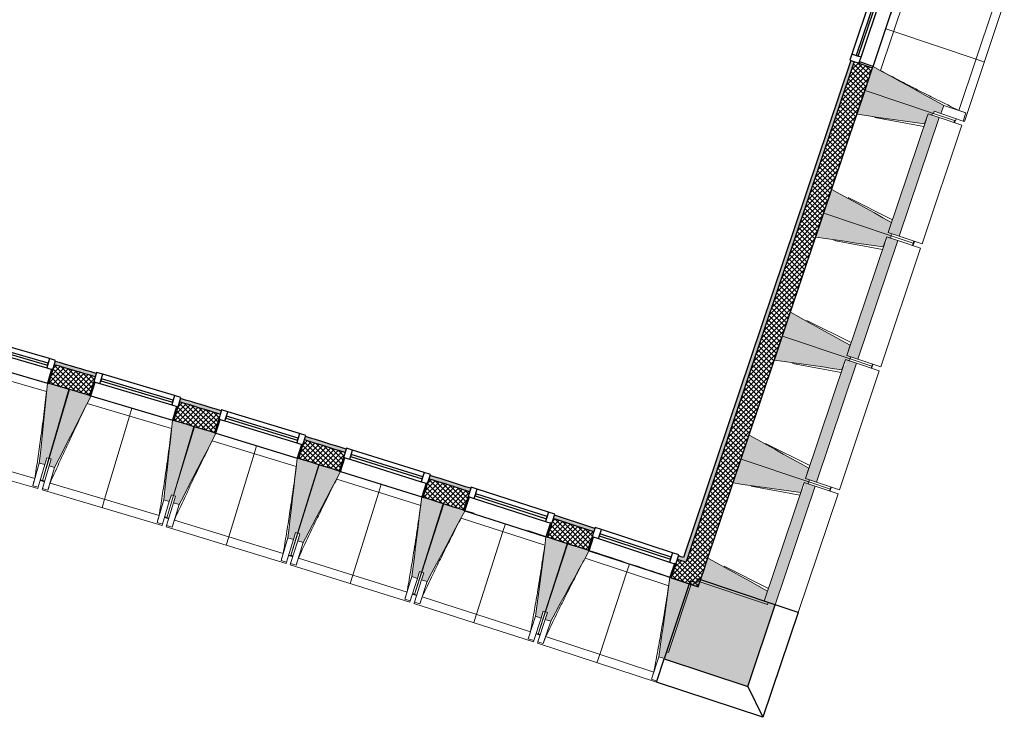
# Model space of a CAD drawing. Header units: millimetres. Extents: x 1909 to 78032, y -36590 to 14615.
# Tile 64 of 68: x 54128 to 60959, y -36590 to -31747. Entities that reach past the tile are written whole.
import ezdxf

# ---------------------------------------------------------------- set-up
doc = ezdxf.new("R2010")
doc.units = ezdxf.units.MM
for name, color, linetype, lineweight in [('A-FLOR', 7, 'Continuous', 25), ('A-GENM', 7, 'Continuous', 18), ('A-GLAZ', 7, 'Continuous', 25), ('A-WALL', 7, 'Continuous', 25), ('A-WALL-PATT', 7, 'Continuous', 25), ('I-WALL', 7, 'Continuous', 25), ('S-BEAM', 7, 'Continuous', 18)]:
    doc.layers.add(name, color=color, linetype=linetype, lineweight=lineweight)
pattern_1 = [(45, (0, 0), (-17.67767, 17.67767), []), (135, (0, 0), (-17.67767, -17.67767), [])]

# ---------------------------------------------------------------- blocks, each defined once
blk = doc.blocks.new('XXX_VIDE FENETRE - 590-389517-2021_015_1111_DCE_1_50_N0 FINI_SSI_ZDA_ZDM')
at = {"layer": 'A-GLAZ'}
for p, q in [((-305.1, 0), (-305.1, -100)), ((-295.1, 0), (-305.1, 0)), ((295.1, 0), (-295.1, 0)), ((-295.1, -100), (-295.1, 0)), ((305.1, 0), (295.1, 0)), ((295.1, 0), (295.1, -100)), ((305.1, -100), (305.1, 0)), ((-305.1, -100), (-295.1, -100)), ((-260.1, -100), (-305.1, -100)), ((-305.1, -100), (-305.1, -167.5)), ((-260.1, -167.5), (-260.1, -100)), ((260.1, -100), (-260.1, -100)), ((260.1, -100), (260.1, -167.5)), ((305.1, -100), (260.1, -100)), ((295.1, -100), (305.1, -100)), ((305.1, -167.5), (305.1, -100)), ((-305.1, -167.5), (-260.1, -167.5)), ((-260.1, -167.5), (260.1, -167.5)), ((260.1, -167.5), (305.1, -167.5))]:
    blk.add_line(p, q, dxfattribs=at)
at = {"layer": 'A-GLAZ', "color": 173, "true_color": 0x5c63b1}
for p, q in [((260.1, -120), (-260.1, -120)), ((-260.1, -120), (-260.1, -135)), ((-260.1, -135), (260.1, -135)), ((260.1, -135), (260.1, -120))]:
    blk.add_line(p, q, dxfattribs=at)
blk = doc.blocks.new('XXX_VIDE FENETRE - 550-377501-2021_015_1111_DCE_1_50_N0 FINI_SSI_ZDA_ZDM')
at = {"layer": 'A-GLAZ'}
for p, q in [((-285, 0), (-285, -100)), ((-275, 0), (-285, 0)), ((275, 0), (-275, 0)), ((-275, -100), (-275, 0)), ((285, 0), (275, 0)), ((275, 0), (275, -100)), ((285, -100), (285, 0)), ((-285, -100), (-275, -100)), ((-240, -100), (-285, -100)), ((-285, -100), (-285, -167.5)), ((-240, -167.5), (-240, -100)), ((240, -100), (-240, -100)), ((240, -100), (240, -167.5)), ((285, -100), (240, -100)), ((275, -100), (285, -100)), ((285, -167.5), (285, -100)), ((-285, -167.5), (-240, -167.5)), ((-240, -167.5), (240, -167.5)), ((240, -167.5), (285, -167.5))]:
    blk.add_line(p, q, dxfattribs=at)
at = {"layer": 'A-GLAZ', "color": 173, "true_color": 0x5c63b1}
for p, q in [((240, -120), (-240, -120)), ((-240, -120), (-240, -135)), ((-240, -135), (240, -135)), ((240, -135), (240, -120))]:
    blk.add_line(p, q, dxfattribs=at)
blk = doc.blocks.new('B02_ARC_rvt-1-2021_015_1111_DCE_1_50_N0 FINI_SSI_ZDA_ZDM')
at = {"layer": 'A-WALL-PATT', "lineweight": 18}
h = blk.add_hatch(dxfattribs=at)
h.set_pattern_fill('FP_1', color=256, style=0, pattern_type=2)
h.set_pattern_definition(pattern_1)
h.paths.add_polyline_path([(18492.1, -35555.7), (19659.2, -32081.2), (19531.2, -32038.2), (18364.1, -35513), (18428.1, -35534.3)])
h.paths.add_polyline_path([(19840.7, -31540.8), (19945.7, -31228), (19817.8, -31185), (19712.7, -31497.9), (19837.5, -31539.8)])
h.paths.add_polyline_path([(20127.2, -30687.7), (20232.3, -30374.9), (20104.3, -30331.9), (19999.3, -30644.7), (20124, -30686.6)])
h.paths.add_polyline_path([(20413.8, -29834.5), (20498, -29583.7), (20369.8, -29541.4), (20285.8, -29791.5), (20410.6, -29833.5)])
at = {"layer": 'A-WALL-PATT', "lineweight": 5, "true_color": 0xdadada}
h = blk.add_hatch(color=254, dxfattribs=at)
h.paths.add_polyline_path([(18372, -35489.3), (19531.2, -32038.2), (19507.5, -32030.2), (18348.3, -35481.4), (18364.1, -35486.6)])
h.paths.add_polyline_path([(19712.7, -31497.9), (19817.8, -31185), (19794.1, -31177.1), (19689, -31489.9)])
h.paths.add_polyline_path([(19999.3, -30644.7), (20104.3, -30331.9), (20080.6, -30323.9), (19975.6, -30636.7)])
h.paths.add_polyline_path([(20285.8, -29791.5), (20326.8, -29669.4), (20303.1, -29661.6), (20262.1, -29783.6)])
h = blk.add_hatch(color=254, dxfattribs=at)
h.paths.add_polyline_path([(18364.1, -35513), (18372, -35489.3), (18312.3, -35469.4), (18304.4, -35493.2), (18360.2, -35511.7)])
h.paths.add_polyline_path([(17724.9, -35302.2), (17732.7, -35278.4), (17451.5, -35186.9), (17443.9, -35210.7), (17714, -35298.6)])
h.paths.add_polyline_path([(16863, -35023.9), (16870.6, -35000.1), (16588.8, -34910.5), (16581.3, -34934.4), (16852.3, -35020.5)])
h.paths.add_polyline_path([(15999.1, -34751.8), (16006.6, -34727.9), (15724.1, -34640.4), (15716.8, -34664.3), (15988.6, -34748.5)])
h.paths.add_polyline_path([(15133.3, -34485.9), (15140.6, -34462), (14857.5, -34376.5), (14850.4, -34400.5), (15123, -34482.8)])
h.paths.add_polyline_path([(14265.6, -34226.2), (14272.7, -34202.3), (13989, -34118.9), (13982, -34142.9), (14255.5, -34223.3)])
h.paths.add_polyline_path([(13396, -33972.8), (13403, -33948.8), (13117.6, -33867.1), (13111, -33891.3), (13386.1, -33970)])
h.paths.add_polyline_path([(12523.7, -33725.4), (12530.3, -33701.3), (12246.6, -33622.3), (12239.9, -33646.4), (12513.7, -33722.6)])
h.paths.add_polyline_path([(11651.5, -33484.8), (11658.1, -33460.7), (11258, -33352.6), (10870.5, -33249.3), (10864.2, -33273.4), (11352.6, -33404.1), (11642, -33482.3)])
h.paths.add_polyline_path([(10254.8, -33113.6), (10261.2, -33089.4), (10048.2, -33034.3), (10041.9, -33058.4), (10243, -33110.5)])
h.paths.add_polyline_path([(9431.4, -32902.7), (9437.6, -32878.5), (9210.8, -32821.4), (9204.5, -32845.6), (9420.6, -32899.9)])
h.paths.add_polyline_path([(8592.9, -32694), (8599.2, -32669.8), (8384, -32617.2), (8377.7, -32641.4), (8584.7, -32692)])
h.paths.add_polyline_path([(7765.1, -32494), (7771.4, -32469.8), (7384, -32378.2), (7073.1, -32305.6), (7067.4, -32330), (7422.4, -32412.9), (7760.8, -32493)])
at = {"layer": 'A-WALL-PATT', "lineweight": 18}
h = blk.add_hatch(dxfattribs=at)
h.set_pattern_fill('FP_1', color=256, style=0, pattern_type=2)
h.set_pattern_definition(pattern_1)
h.paths.add_polyline_path([(18449.1, -35683.7), (18492.1, -35555.7), (18304.4, -35493.2), (18262.2, -35621.4), (18428.1, -35676.6)])
h.paths.add_polyline_path([(17682.7, -35430.4), (17724.9, -35302.2), (17443.9, -35210.7), (17402.6, -35339.2), (17616.5, -35408.8)])
h.paths.add_polyline_path([(16821.7, -35152.4), (16863, -35023.9), (16581.3, -34934.4), (16541, -35063.2), (16722.2, -35120.7)])
h.paths.add_polyline_path([(15958.7, -34880.6), (15999.1, -34751.8), (15716.8, -34664.3), (15677.9, -34793.6), (15958.7, -34880.6)])
h.paths.add_polyline_path([(15093.8, -34615), (15133.3, -34485.9), (14850.4, -34400.5), (14811.8, -34529.9), (15093.7, -34615)])
h.paths.add_polyline_path([(14227, -34355.6), (14265, -34226.1), (13982, -34142.9), (13944.4, -34272.5), (14226.9, -34355.6)])
h.paths.add_polyline_path([(13358.4, -34102.5), (13396, -33972.8), (13111, -33891.3), (13075.2, -34021.4), (13358.2, -34102.5)])
h.paths.add_polyline_path([(12488, -33855.6), (12523.7, -33725.4), (12239.9, -33646.4), (12204.2, -33776.6), (12487.2, -33855.4)])
h.paths.add_polyline_path([(11615.8, -33615), (11651.5, -33484.8), (11223.1, -33369.2), (10864.2, -33273.4), (10830.1, -33404.1), (11258, -33518.3), (11615.6, -33615)])
h.paths.add_polyline_path([(10220.7, -33244.2), (10254.8, -33113.6), (10041.9, -33058.4), (10007.7, -33189.1), (10217.7, -33243.4)])
h.paths.add_polyline_path([(9397.3, -33033.3), (9431.4, -32902.7), (9204.5, -32845.6), (9170.3, -32976.2), (9395.3, -33032.8)])
h.paths.add_polyline_path([(8558.8, -32824.6), (8592.9, -32694), (8377.7, -32641.4), (8343.6, -32772.1), (8543.7, -32820.9)])
h.paths.add_polyline_path([(7731, -32624.6), (7765.1, -32494), (7384, -32403.9), (7067.4, -32330), (7036.9, -32461.5), (7416.4, -32550.2), (7650.1, -32605.5)])
at = {"layer": 'A-FLOR'}
for p, q in [((14083.5, -34313.3), (14088, -34314.7)), ((14950.6, -34571.7), (14955.1, -34573)), ((15815.8, -34836.2), (15820.3, -34837.6)), ((16679.1, -35107), (16683.6, -35108.4)), ((17540.4, -35384), (17544.9, -35385.5))]:
    blk.add_line(p, q, dxfattribs=at)
at = {"layer": 'A-WALL'}
for p, q in [((19531.2, -32038.2), (18372, -35489.3)), ((18364.1, -35513), (18304.4, -35493.2)), ((18372, -35489.3), (18364.1, -35513))]:
    blk.add_line(p, q, dxfattribs=at)
for start, end in [(73.547426, 73.681919), (73.135238, 73.26973), (72.72305, 72.857542), (72.310863, 72.445354), (71.898676, 72.033166)]:
    blk.add_arc((-21392, -154971), 125899.8, start, end, dxfattribs=at)
at = {"layer": 'I-WALL'}
for p, q in [((19507.5, -32030.2), (18348.3, -35481.4)), ((18500.1, -35532), (19659.2, -32081.2)), ((16893.9, -35175.4), (16831.2, -35155.4)), ((17393.1, -35336.1), (17266.1, -35295)), ((18449.1, -35683.7), (18492.1, -35555.7)), ((18492.1, -35555.7), (18500.1, -35532)), ((18262.2, -35621.4), (18449.1, -35683.7))]:
    blk.add_line(p, q, dxfattribs=at)
at = {"layer": 'I-WALL', "flags": 128}
blk.add_lwpolyline([(18348.3, -35481.4), (18330.3, -35475.4), (18312.3, -35469.4)], dxfattribs=at)
at = {"layer": 'I-WALL'}
for radius, start, end in [(125924.8, 73.547401, 73.681949), (125764.8, 73.547564, 73.681759), (125924.8, 73.135212, 73.26976), (125764.8, 73.135375, 73.26957), (125924.8, 72.723025, 72.857571), (125764.8, 72.723187, 72.857381), (125924.8, 72.310837, 72.445383), (125764.8, 72.310999, 72.44519), (125924.8, 71.898651, 72.033196), (125764.8, 71.898811, 72.033004), (125764.8, 71.776299, 71.894288), (125764.8, 71.625329, 71.74838)]:
    blk.add_arc((-21392, -154971), radius, start, end, dxfattribs=at)
at = {"layer": 'A-GLAZ', "lineweight": 18}
for name, p, rotation in [('XXX_VIDE FENETRE - 550-377501-2021_015_1111_DCE_1_50_N0 FINI_SSI_ZDA_ZDM', (19749.9, -31811), 251.4335275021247), ('XXX_VIDE FENETRE - 590-389517-2021_015_1111_DCE_1_50_N0 FINI_SSI_ZDA_ZDM', (13651.3, -34188), 163.8305585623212), ('XXX_VIDE FENETRE - 590-389517-2021_015_1111_DCE_1_50_N0 FINI_SSI_ZDA_ZDM', (14519.3, -34443.1), 163.4189238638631), ('XXX_VIDE FENETRE - 590-389517-2021_015_1111_DCE_1_50_N0 FINI_SSI_ZDA_ZDM', (15385.5, -34704.4), 163.0072891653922), ('XXX_VIDE FENETRE - 590-389517-2021_015_1111_DCE_1_50_N0 FINI_SSI_ZDA_ZDM', (16249.8, -34971.9), 162.5956544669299), ('XXX_VIDE FENETRE - 590-389517-2021_015_1111_DCE_1_50_N0 FINI_SSI_ZDA_ZDM', (17112.2, -35245.7), 162.1840197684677), ('XXX_VIDE FENETRE - 590-389517-2021_015_1111_DCE_1_50_N0 FINI_SSI_ZDA_ZDM', (17972.5, -35525.6), 161.7723850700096)]:
    blk.add_blockref(name, p, dxfattribs=dict(at, rotation=rotation))
blk = doc.blocks.new('20_MUR PREFA_01 - MODULE_01-3123087-2021_015_1111_DCE_1_50_N0 FINI_SSI_ZDA_ZDM')
at = {"layer": 'A-GENM'}
for p, q in [((0, 722.1), (0, 661.4)), ((0, 661.4), (0, 58.5)), ((0, 0.7), (0, 58.5))]:
    blk.add_line(p, q, dxfattribs=at)
blk = doc.blocks.new('20_MUR PREFA_01 - MODULE_01 B-3165811-2021_015_1111_DCE_1_50_N0 FINI_SSI_ZDA_ZDM')
at = {"layer": 'A-GENM'}
for p, q in [((0, 722.1), (0, 661.4)), ((0, 661.4), (0, 58.5)), ((0, 0.7), (0, 58.5))]:
    blk.add_line(p, q, dxfattribs=at)
blk = doc.blocks.new('Murs 2 - Murs 1-3190063-2021_015_1111_DCE_1_50_N0 FINI_SSI_ZDA_ZDM')
at = {"layer": 'A-WALL-PATT', "true_color": 0x787878}
blk.add_hatch(color=8, dxfattribs=at).paths.add_polyline_path([(18793.5, -36375.2), (18983.3, -35810), (18445.9, -35629.5), (18436.9, -35656.4), (18392.3, -35641.7), (18213.6, -36184.2), (18478.5, -36271.4)])
at = {"layer": 'A-WALL'}
for p, q in [((18392.3, -35641.7), (18213.6, -36184.2)), ((18436.9, -35656.4), (18392.3, -35641.7)), ((18445.9, -35629.5), (18436.9, -35656.4)), ((18983.3, -35810), (18445.9, -35629.5)), ((18793.5, -36375.2), (18983.3, -35810)), ((19142.3, -35863.4), (18983.3, -35810)), ((19142.3, -35863.4), (18898.3, -36589.9)), ((18160.1, -36346.8), (18213.6, -36184.2)), ((18213.6, -36184.2), (18793.5, -36375.2)), ((18898.3, -36589.9), (18160.1, -36346.8)), ((18793.5, -36375.2), (18898.3, -36589.9))]:
    blk.add_line(p, q, dxfattribs=at)
blk = doc.blocks.new('B02_DC_STR_rvt-1-2021_015_1111_DCE_1_50_N0 FINI_SSI_ZDA_ZDM')
at = {"layer": 'S-BEAM', "lineweight": 5, "true_color": 0x787878}
for points in [[(20133.6, -32398.8), (20152.7, -32341.9), (19662.4, -32071.7), (19606.6, -32237.6), (20081.5, -32397.1), (20086.2, -32382.9), (20128.6, -32397.1)], [(20019.8, -32470.7), (20043.5, -32400.2), (20070.8, -32409.3), (20075.5, -32395.1), (19606.6, -32237.6), (19550.9, -32403.5), (19952.8, -32461.1)], [(19843, -33250.6), (20120, -32425.8), (20043.5, -32400.2), (20041.8, -32441.9), (20029.5, -32441.9), (19766.5, -33224.9), (19793.8, -33234)], [(19789, -33248.3), (19793.8, -33234), (19766.5, -33224.9), (19790.2, -33154.3), (19375.8, -32924.9), (19320.1, -33090.8), (19766.5, -33240.7)], [(19733.2, -33323.9), (19756.9, -33253.3), (19784.2, -33262.5), (19789, -33248.3), (19320.1, -33090.8), (19264.3, -33256.6), (19666.3, -33314.3)], [(19556.4, -34103.7), (19833.4, -33279), (19756.9, -33253.3), (19755.2, -33295.1), (19742.9, -33295.1), (19479.9, -34078), (19507.2, -34087.2)], [(19502.4, -34101.4), (19507.2, -34087.2), (19479.9, -34078), (19503.6, -34007.5), (19089.2, -33778), (19033.5, -33943.9), (19479.9, -34093.9)], [(19446.7, -34177.1), (19470.4, -34106.5), (19497.6, -34115.6), (19502.4, -34101.4), (19033.5, -33943.9), (18977.8, -34109.8), (19400.8, -34170.5)], [(19269.8, -34956.9), (19546.9, -34132.2), (19470.4, -34106.5), (19468.6, -34148.2), (19456.4, -34148.2), (19193.4, -34931.2), (19220.6, -34940.4)], [(13916.4, -34835.6), (13930.4, -34787.6), (13944.8, -34791.8), (14083.7, -34312.7), (13944.5, -34272.3), (13944.3, -34273), (13934.7, -34270.5), (13878, -34824.5), (13899.3, -34830.6)], [(13984.3, -34855.7), (14236.5, -34358.9), (14226.9, -34356.1), (14226.9, -34355.3), (14088.2, -34314), (13945.9, -34792.1), (13960.3, -34796.4), (13946, -34844.3), (13960.3, -34848.5)], [(14779.8, -35092.6), (14794.1, -35044.7), (14808.5, -35048.9), (14950.8, -34570.9), (14811.9, -34529.5), (14811.7, -34530.2), (14802.2, -34527.6), (14741.5, -35081.2)], [(14847.6, -35113.2), (15103.3, -34618.2), (15093.7, -34615.3), (15093.7, -34614.5), (14955.4, -34572.3), (14809.6, -35049.3), (14823.9, -35053.7), (14809.3, -35101.5), (14823.9, -35105.9)], [(19215.9, -34954.6), (19220.6, -34940.4), (19193.4, -34931.2), (19217.1, -34860.6), (18802.7, -34631.2), (18746.9, -34797.1), (19193.4, -34947)], [(15641.3, -35355.7), (15656, -35307.9), (15670.3, -35312.3), (15816.1, -34835.3), (15677.5, -34792.9), (15677.3, -34793.6), (15667.7, -34790.9), (15603.1, -35344), (15627.4, -35351.5)], [(15709, -35376.8), (15968.2, -34883.7), (15958.7, -34880.7), (15958.7, -34880), (15820.6, -34836.7), (15671.4, -35312.6), (15685.7, -35317.1), (15670.8, -35364.8), (15685.7, -35369.5)], [(19160.1, -35030.2), (19183.8, -34959.6), (19211.1, -34968.8), (19215.9, -34954.6), (18746.9, -34797.1), (18691.2, -34963), (19145.3, -35028.1)], [(18983.3, -35810), (19260.3, -34985.3), (19183.8, -34959.6), (19182.1, -35001.4), (19169.8, -35001.4), (18906.8, -35784.4), (18934.1, -35793.5)], [(16501, -35625.1), (16515.9, -35577.4), (16530.4, -35581.3), (16679.4, -35105.9), (16541.2, -35062.5), (16541, -35063.2), (16531.4, -35060.4), (16462.8, -35613.1), (16488.6, -35621.2)], [(16568.4, -35646.6), (16831.2, -35155.4), (16821.7, -35152.3), (16821.7, -35151.6), (16684, -35107.3), (16531.4, -35582.2), (16545.6, -35586.8), (16530.3, -35634.4), (16545.6, -35639.3)], [(17358.6, -35900.6), (17373.9, -35853), (17388.2, -35857.6), (17540.8, -35382.7), (17402.9, -35338.4), (17402.6, -35339), (17393.1, -35336.1), (17320.5, -35888.3), (17357.2, -35900.1)], [(17425.9, -35922.6), (17692.2, -35433.3), (17682.8, -35430.1), (17682.8, -35429.4), (17545.3, -35384.2), (17389.3, -35857.9), (17403.6, -35862.6), (17387.9, -35910.1), (17403.6, -35915.3)], [(18929.3, -35807.7), (18934.1, -35793.5), (18906.8, -35784.4), (18930.5, -35713.8), (18516.1, -35484.3), (18460.4, -35650.2), (18906.8, -35800.2)], [(18214.3, -36182.2), (18229.9, -36134.8), (18244.2, -36139.4), (18400.2, -35665.7), (18262.5, -35620.4), (18262.3, -35621), (18252.8, -35618.1), (18176.3, -36169.7), (18205, -36179.2)]]:
    blk.add_hatch(color=8, dxfattribs=at).paths.add_polyline_path(points)
at = {"layer": 'A-FLOR'}
for p, q in [((20227.3, -32461.9), (20232.1, -32447.7)), ((19939.2, -33314.5), (19948.8, -33286.1)), ((19651.2, -34167.2), (19660.8, -34138.8)), ((13913.8, -34952.5), (13885, -34944.1)), ((13885, -34944.1), (13913.8, -34952.6)), ((13914, -34951.7), (13899.6, -34947.5)), ((19363.1, -35019.8), (19367.9, -35005.6)), ((19367.9, -35005.6), (19372.7, -34991.4)), ((14747.6, -35200.8), (14776.3, -35209.5)), ((14762.2, -35204.3), (14747.8, -35200)), ((15608.4, -35463.7), (15637, -35472.6)), ((15637.3, -35471.8), (15622.9, -35467.3)), ((16467.2, -35732.8), (16495.8, -35741.8)), ((16481.7, -35736.5), (16467.4, -35732)), ((17324.1, -36008), (17352.6, -36017.3)), ((17352.9, -36016.6), (17338.6, -36011.9))]:
    blk.add_line(p, q, dxfattribs=at)
at = {"layer": 'S-BEAM'}
for p, q in [((19663, -32072), (19838.2, -31550.4)), ((19896.2, -31559.2), (19714.5, -32100)), ((20257.6, -32376.9), (20496.2, -31666.4)), ((20295.9, -32453.3), (20572.9, -31628.6)), ((19659.2, -32081.2), (19606.6, -32237.6)), ((19606.6, -32237.6), (19550.9, -32403.5)), ((19606.6, -32237.6), (20081.5, -32397.1)), ((20075.5, -32395.1), (19606.6, -32237.6)), ((20133.6, -32398.8), (20152.7, -32341.9)), ((20306.4, -32393.5), (20152.7, -32341.9)), ((20013.6, -32489.2), (19675.6, -32426.6)), ((20043.5, -32400.2), (19766.5, -33224.9)), ((19843, -33250.6), (20120, -32425.8)), ((20019.8, -32470.7), (20043.5, -32400.2)), ((20043.5, -32400.2), (20070.8, -32409.3)), ((20120, -32425.8), (20043.5, -32400.2)), ((20070.8, -32409.3), (20075.5, -32395.1)), ((20081.5, -32397.1), (20086.2, -32382.9)), ((20235.1, -32448.7), (20081.5, -32397.1)), ((20086.2, -32382.9), (20133.6, -32398.8)), ((20120, -32425.8), (20279, -32479.2)), ((20287.3, -32450.4), (20133.6, -32398.8)), ((20227.5, -32446.1), (20222.8, -32460.4)), ((20235.1, -32448.7), (20239.9, -32434.5)), ((20306.4, -32393.5), (20287.3, -32450.4)), ((20306.2, -32393.4), (20306.4, -32393.5)), ((20002, -33304), (20279, -32479.2)), ((20295.9, -32453.3), (20287.3, -32450.4)), ((19375.8, -32924.9), (19320.1, -33090.8)), ((19489.2, -32981.7), (19796.4, -33135.9)), ((19320.1, -33090.8), (19264.3, -33256.6)), ((19320.1, -33090.8), (19789, -33248.3)), ((19789, -33248.3), (19320.1, -33090.8)), ((19766.5, -33224.9), (19790.2, -33154.3)), ((19756.9, -33253.3), (19479.9, -34078)), ((19733.2, -33323.9), (19756.9, -33253.3)), ((19756.9, -33253.3), (19784.2, -33262.5)), ((19833.4, -33279), (19756.9, -33253.3)), ((19793.8, -33234), (19766.5, -33224.9)), ((19766.5, -33224.9), (19843, -33250.6)), ((19784.2, -33262.5), (19789, -33248.3)), ((19789, -33248.3), (19793.8, -33234)), ((19941, -33299.3), (19789, -33248.3)), ((19789, -33248.3), (19941, -33299.3)), ((20002, -33304), (19843, -33250.6)), ((19727, -33342.3), (19389.1, -33279.7)), ((19556.4, -34103.7), (19833.4, -33279)), ((19715.4, -34157.1), (19992.4, -33332.4)), ((19833.4, -33279), (19992.4, -33332.4)), ((19941, -33299.3), (19936.2, -33313.5)), ((19945.8, -33285.1), (19941, -33299.3)), ((19089.2, -33778), (19033.5, -33943.9)), ((19202.6, -33834.9), (19509.8, -33989)), ((19033.5, -33943.9), (18977.8, -34109.8)), ((19033.5, -33943.9), (19502.4, -34101.4)), ((19502.4, -34101.4), (19033.5, -33943.9)), ((19479.9, -34078), (19503.6, -34007.5)), ((19507.2, -34087.2), (19479.9, -34078)), ((19479.9, -34078), (19556.4, -34103.7)), ((19502.4, -34101.4), (19507.2, -34087.2)), ((19440.5, -34195.5), (19102.5, -34132.9)), ((19470.4, -34106.5), (19193.4, -34931.2)), ((19269.8, -34956.9), (19546.9, -34132.2)), ((19446.7, -34177.1), (19470.4, -34106.5)), ((19470.4, -34106.5), (19497.6, -34115.6)), ((19546.9, -34132.2), (19470.4, -34106.5)), ((19497.6, -34115.6), (19502.4, -34101.4)), ((19654.4, -34152.5), (19502.4, -34101.4)), ((19502.4, -34101.4), (19654.4, -34152.5)), ((19546.9, -34132.2), (19705.8, -34185.6)), ((19715.4, -34157.1), (19556.4, -34103.7)), ((19654.4, -34152.5), (19649.6, -34166.7)), ((19659.2, -34138.2), (19654.4, -34152.5)), ((13928.3, -34328.6), (13342, -34158.6)), ((19428.8, -35010.3), (19705.8, -34185.6)), ((14083.7, -34312.7), (13944.4, -34272.3)), ((13944.8, -34791.8), (14083.7, -34312.7)), ((14088.2, -34314), (13945.9, -34792.1)), ((14227.1, -34355.4), (14088.2, -34314)), ((14795.4, -34585.6), (14210.3, -34411.4)), ((14950.8, -34570.9), (14811.9, -34529.5)), ((14808.5, -35048.9), (14950.8, -34570.9)), ((14955.4, -34572.3), (14809.6, -35049.3)), ((15093.9, -34614.6), (14955.4, -34572.3)), ((18802.7, -34631.2), (18746.9, -34797.1)), ((15660.6, -34848.9), (15076.7, -34670.5)), ((18916, -34688.1), (19223.3, -34842.2)), ((13032.6, -34759.7), (13868.2, -35002)), ((13088.1, -34712.7), (13846.4, -34932.6)), ((13878, -34824.5), (13832.3, -34982.2)), ((13916.4, -34835.6), (13870.7, -34993.3)), ((13878, -34824.5), (13916.4, -34835.6)), ((13944.8, -34791.8), (13899.6, -34947.4)), ((13899.6, -34947.5), (13945.9, -34792.1)), ((13916.4, -34835.6), (13930.4, -34787.6)), ((13930.4, -34787.6), (13944.8, -34791.8)), ((13945.9, -34792.1), (13960.3, -34796.4)), ((13960.3, -34796.4), (13946, -34844.3)), ((15670.3, -35312.3), (15816.1, -34835.3)), ((15820.6, -34836.7), (15671.4, -35312.6)), ((15816.1, -34835.3), (15677.4, -34792.9)), ((15958.9, -34880), (15820.6, -34836.7)), ((18746.9, -34797.1), (18691.2, -34963)), ((18746.9, -34797.1), (19215.9, -34954.6)), ((19215.9, -34954.6), (18746.9, -34797.1)), ((13899.1, -35001.7), (13946, -34844.3)), ((13937.5, -35013.1), (13984.3, -34855.7)), ((13946, -34844.3), (13984.3, -34855.7)), ((19193.4, -34931.2), (19217.1, -34860.6)), ((13884.6, -34945.3), (13899, -34949.5)), ((13899, -34949.5), (13899.4, -34948.3)), ((13899.4, -34948.3), (13899, -34949.5)), ((13899, -34949.5), (13913.4, -34953.8)), ((13952.4, -34963.7), (14709.1, -35189)), ((16523.8, -35118.4), (15941.3, -34935.8)), ((19183.8, -34959.6), (18906.8, -35784.4)), ((19160.1, -35030.2), (19183.8, -34959.6)), ((19183.8, -34959.6), (19211.1, -34968.8)), ((19260.3, -34985.3), (19183.8, -34959.6)), ((19220.6, -34940.4), (19193.4, -34931.2)), ((19193.4, -34931.2), (19269.8, -34956.9)), ((19211.1, -34968.8), (19215.9, -34954.6)), ((19215.9, -34954.6), (19220.6, -34940.4)), ((19367.9, -35005.6), (19215.9, -34954.6)), ((19215.9, -34954.6), (19367.9, -35005.6)), ((19428.8, -35010.3), (19269.8, -34956.9)), ((13832.3, -34982.2), (13832.3, -34981.9)), ((13870.7, -34993.3), (13832.3, -34982.2)), ((13870.7, -34993.3), (13868.2, -35002)), ((13896.6, -35010.3), (13899.1, -35001.7)), ((13896.6, -35010.3), (14730.4, -35258.6)), ((13937.5, -35013.1), (13899.1, -35001.7)), ((13937.6, -35012.9), (13937.5, -35013.1)), ((19153.9, -35048.7), (18816, -34986.1)), ((18983.3, -35810), (19260.3, -34985.3)), ((19142.3, -35863.4), (19419.3, -35038.7)), ((19260.3, -34985.3), (19419.3, -35038.7)), ((19367.9, -35005.6), (19363.1, -35019.8)), ((19372.6, -34991.4), (19367.9, -35005.6)), ((14741.5, -35081.2), (14694.6, -35238.5)), ((14779.8, -35092.6), (14733, -35249.9)), ((14741.5, -35081.2), (14779.8, -35092.6)), ((14761.3, -35258.5), (14809.3, -35101.5)), ((14808.5, -35048.9), (14762.2, -35204.3)), ((14762.2, -35204.3), (14809.6, -35049.3)), ((14779.8, -35092.6), (14794.1, -35044.7)), ((14794.1, -35044.7), (14808.5, -35048.9)), ((14823.9, -35053.7), (14809.3, -35101.5)), ((14809.3, -35101.5), (14847.6, -35113.2)), ((14809.6, -35049.3), (14823.9, -35053.7)), ((16530.2, -35581.8), (16679.4, -35105.9)), ((16684, -35107.3), (16531.4, -35582.2)), ((16679.4, -35105.9), (16541.1, -35062.5)), ((16821.9, -35151.7), (16684, -35107.3)), ((14799.6, -35270.2), (14847.6, -35113.2)), ((14694.6, -35238.5), (14694.7, -35238.3)), ((14733, -35249.9), (14694.6, -35238.5)), ((14747.2, -35202), (14761.6, -35206.3)), ((14761.6, -35206.3), (14762, -35205.2)), ((14762, -35205.2), (14761.6, -35206.3)), ((14761.6, -35206.3), (14776, -35210.7)), ((14814.9, -35220.9), (15570, -35451.7)), ((17385.1, -35394.1), (16803.9, -35207.3)), ((14733, -35249.9), (14730.4, -35258.6)), ((14758.7, -35267.2), (14761.3, -35258.5)), ((14758.7, -35267.2), (15590.7, -35521.4)), ((14799.6, -35270.2), (14761.3, -35258.5)), ((14799.7, -35270), (14799.6, -35270.2)), ((15670.3, -35312.3), (15622.9, -35467.3)), ((15622.9, -35467.3), (15671.4, -35312.6)), ((15641.3, -35355.7), (15656, -35307.9)), ((15656, -35307.9), (15670.3, -35312.3)), ((15671.4, -35312.6), (15685.7, -35317.1)), ((15603.1, -35344), (15555.1, -35501.1)), ((15641.3, -35355.7), (15593.4, -35512.8)), ((15603.1, -35344), (15641.3, -35355.7)), ((15621.7, -35521.5), (15670.8, -35364.8)), ((15659.8, -35533.5), (15709, -35376.8)), ((15685.7, -35317.1), (15670.8, -35364.8)), ((15670.8, -35364.8), (15709, -35376.8)), ((17388.2, -35857.6), (17540.8, -35382.7)), ((17545.3, -35384.2), (17389.3, -35857.9)), ((17540.8, -35382.7), (17402.8, -35338.3)), ((17683, -35429.5), (17545.3, -35384.2)), ((15555.1, -35501.1), (15555.1, -35500.8)), ((15593.4, -35512.8), (15555.1, -35501.1)), ((15593.4, -35512.8), (15590.7, -35521.4)), ((15608, -35465), (15622.3, -35469.3)), ((15619, -35530.2), (15621.7, -35521.5)), ((15659.8, -35533.5), (15621.7, -35521.5)), ((15622.3, -35469.3), (15622.7, -35468.1)), ((15622.7, -35468.1), (15622.3, -35469.3)), ((15622.3, -35469.3), (15636.6, -35473.8)), ((15675.5, -35484.4), (16428.9, -35720.5)), ((18244.4, -35676), (17664.5, -35485)), ((18516.1, -35484.3), (18460.4, -35650.2)), ((15619, -35530.2), (16449.1, -35790.4)), ((15660, -35533.3), (15659.8, -35533.5)), ((16530.2, -35581.8), (16481.7, -35736.5)), ((16481.8, -35736.5), (16531.4, -35582.2)), ((16501, -35625.1), (16515.9, -35577.4)), ((16515.9, -35577.4), (16530.2, -35581.8)), ((16545.6, -35586.8), (16530.3, -35634.4)), ((16531.4, -35582.2), (16545.6, -35586.8)), ((18629.5, -35541.2), (18936.7, -35695.3)), ((16462.8, -35613.1), (16413.7, -35769.8)), ((16501, -35625.1), (16451.8, -35781.8)), ((16462.8, -35613.1), (16501, -35625.1)), ((16480.1, -35790.7), (16530.3, -35634.4)), ((16518.2, -35803), (16568.4, -35646.6)), ((16530.3, -35634.4), (16568.4, -35646.6)), ((18400.2, -35665.7), (18262.5, -35620.3)), ((18460.4, -35650.2), (18929.3, -35807.7)), ((18244.2, -36139.4), (18400.2, -35665.7)), ((18906.8, -35784.4), (18930.5, -35713.8)), ((16413.7, -35769.8), (16413.7, -35769.5)), ((16451.8, -35781.8), (16413.7, -35769.8)), ((16451.8, -35781.8), (16449.1, -35790.4)), ((16466.8, -35734), (16481.1, -35738.5)), ((16477.3, -35799.3), (16480.1, -35790.7)), ((16518.2, -35803), (16480.1, -35790.7)), ((16481.1, -35738.5), (16481.5, -35737.3)), ((16481.5, -35737.3), (16481.1, -35738.5)), ((16481.1, -35738.5), (16495.4, -35743.1)), ((16534.2, -35753.9), (17285.8, -35995.5)), ((18934.1, -35793.5), (18906.8, -35784.4)), ((18906.8, -35784.4), (18983.3, -35810)), ((18929.3, -35807.7), (18934.1, -35793.5)), ((16477.3, -35799.3), (17305.6, -36065.5)), ((16518.3, -35802.7), (16518.2, -35803)), ((17388.2, -35857.6), (17338.6, -36011.9)), ((17338.6, -36011.9), (17389.3, -35857.9)), ((17358.6, -35900.6), (17373.9, -35853)), ((17373.9, -35853), (17388.2, -35857.6)), ((17403.6, -35862.6), (17387.9, -35910.1)), ((17389.3, -35857.9), (17403.6, -35862.6)), ((19142.3, -35863.4), (18983.3, -35810)), ((17320.5, -35888.3), (17270.3, -36044.7)), ((17358.6, -35900.6), (17308.4, -36056.9)), ((17320.5, -35888.3), (17358.6, -35900.6)), ((17336.6, -36066.1), (17387.9, -35910.1)), ((17374.6, -36078.6), (17425.9, -35922.6)), ((17387.9, -35910.1), (17425.9, -35922.6)), ((17270.3, -36044.7), (17270.3, -36044.4)), ((17308.4, -36056.9), (17270.3, -36044.7)), ((17308.4, -36056.9), (17305.6, -36065.5)), ((17323.7, -36009.3), (17338, -36013.9)), ((17333.7, -36074.7), (17336.6, -36066.1)), ((17374.6, -36078.6), (17336.6, -36066.1)), ((17338, -36013.9), (17338.4, -36012.6)), ((17338.4, -36012.6), (17338, -36013.9)), ((17338, -36013.9), (17352.2, -36018.6)), ((17390.9, -36029.7), (18140.8, -36276.6)), ((17333.7, -36074.7), (18160.1, -36346.8)), ((17374.7, -36078.4), (17374.6, -36078.6)), ((18214.3, -36182.2), (18229.9, -36134.8)), ((18229.9, -36134.8), (18244.2, -36139.4)), ((18176.3, -36169.7), (18124.9, -36325.7)), ((18176.3, -36169.7), (18214.3, -36182.2)), ((18124.9, -36325.7), (18125, -36325.4)), ((18162.9, -36338.2), (18124.9, -36325.7))]:
    blk.add_line(p, q, dxfattribs=at)
at = {"layer": 'S-BEAM', "flags": 128}
for points in [[(20152.7, -32341.9), (20091.4, -32308.1), (20030.1, -32274.4), (19968.8, -32240.6), (19907.5, -32206.8), (19846.3, -32173), (19785, -32139.3), (19723.7, -32105.5), (19662.4, -32071.7)], [(20257.6, -32376.9), (20267.3, -32380.2), (20277, -32383.5), (20286.7, -32386.8), (20296.5, -32390.1), (20306.2, -32393.4)], [(19550.9, -32403.5), (19617.9, -32413.1), (19684.9, -32422.7), (19751.9, -32432.3), (19818.9, -32441.9), (19885.8, -32451.5), (19952.8, -32461.1), (20019.8, -32470.7)], [(19790.2, -33154.3), (19731, -33121.5), (19671.8, -33088.7), (19612.6, -33056), (19553.4, -33023.2), (19494.2, -32990.4), (19435, -32957.6), (19375.8, -32924.9)], [(19264.3, -33256.6), (19331.3, -33266.3), (19398.3, -33275.9), (19465.3, -33285.5), (19532.3, -33295.1), (19599.3, -33304.7), (19666.3, -33314.3), (19733.2, -33323.9)], [(19503.6, -34007.5), (19444.4, -33974.7), (19385.2, -33941.9), (19326, -33909.1), (19266.8, -33876.3), (19207.6, -33843.6), (19148.4, -33810.8), (19089.2, -33778)], [(18977.8, -34109.8), (19044.8, -34119.4), (19111.8, -34129), (19178.7, -34138.6), (19245.7, -34148.2), (19312.7, -34157.8), (19379.7, -34167.5), (19446.7, -34177.1)], [(13934.8, -34269.5), (13927.7, -34338.9), (13920.6, -34408.3), (13913.5, -34477.6), (13906.4, -34547), (13899.3, -34616.4), (13892.2, -34685.7), (13885.1, -34755.1), (13878, -34824.5)], [(13984.3, -34855.7), (14015.9, -34793.5), (14047.5, -34731.4), (14079, -34669.2), (14110.6, -34607), (14142.1, -34544.8), (14173.7, -34482.6), (14205.2, -34420.5), (14236.8, -34358.3)], [(14802.3, -34526.6), (14794.7, -34596), (14787.1, -34665.3), (14779.5, -34734.6), (14771.9, -34803.9), (14764.3, -34873.2), (14756.7, -34942.5), (14749.1, -35011.8), (14741.5, -35081.2)], [(14847.6, -35113.2), (14879.6, -35051.2), (14911.6, -34989.3), (14943.6, -34927.3), (14975.6, -34865.4), (15007.6, -34803.4), (15039.6, -34741.5), (15071.6, -34679.5), (15103.6, -34617.6)], [(19217.1, -34860.6), (19157.9, -34827.8), (19098.7, -34795.1), (19039.5, -34762.3), (18980.3, -34729.5), (18921.1, -34696.7), (18861.9, -34664), (18802.7, -34631.2)], [(15667.8, -34790), (15659.8, -34859.2), (15651.7, -34928.5), (15643.6, -34997.8), (15635.5, -35067), (15627.4, -35136.3), (15619.3, -35205.5), (15611.2, -35274.8), (15603.1, -35344)], [(15709, -35376.8), (15741.4, -35315.1), (15773.9, -35253.4), (15806.3, -35191.6), (15838.7, -35129.9), (15871.2, -35068.2), (15903.6, -35006.5), (15936.1, -34944.8), (15968.5, -34883.1)], [(13832.3, -34981.9), (13835.1, -34972.1), (13838, -34962.2), (13840.8, -34952.3), (13843.6, -34942.4), (13846.4, -34932.6)], [(13952.4, -34963.7), (13949.5, -34973.6), (13946.5, -34983.4), (13943.5, -34993.2), (13940.6, -35003), (13937.6, -35012.9)], [(18691.2, -34963), (18758.2, -34972.6), (18825.2, -34982.2), (18892.2, -34991.8), (18959.2, -35001.4), (19026.1, -35011), (19093.1, -35020.6), (19160.1, -35030.2)], [(16531.5, -35059.5), (16522.9, -35128.7), (16514.3, -35197.9), (16505.7, -35267.1), (16497.2, -35336.3), (16488.6, -35405.5), (16480, -35474.7), (16471.4, -35543.9), (16462.8, -35613.1)], [(16568.4, -35646.6), (16601.3, -35585.2), (16634.2, -35523.7), (16667.1, -35462.2), (16700, -35400.7), (16732.9, -35339.2), (16765.8, -35277.7), (16798.6, -35216.2), (16831.5, -35154.8)], [(14694.7, -35238.3), (14697.6, -35228.4), (14700.5, -35218.6), (14703.3, -35208.7), (14706.2, -35198.9), (14709.1, -35189)], [(14814.9, -35220.9), (14811.9, -35230.7), (14808.8, -35240.6), (14805.8, -35250.4), (14802.7, -35260.2), (14799.7, -35270)], [(17393.2, -35335.3), (17384.2, -35404.4), (17375.1, -35473.5), (17366, -35542.7), (17356.9, -35611.8), (17347.8, -35680.9), (17338.7, -35750.1), (17329.6, -35819.2), (17320.5, -35888.3)], [(15555.1, -35500.8), (15558.1, -35491), (15561.1, -35481.2), (15564, -35471.3), (15567, -35461.5), (15570, -35451.7)], [(17425.9, -35922.6), (17459.2, -35861.4), (17492.6, -35800.1), (17525.9, -35738.9), (17559.2, -35677.6), (17592.6, -35616.4), (17625.9, -35555.1), (17659.2, -35493.9), (17692.6, -35432.7)], [(15675.5, -35484.4), (15672.4, -35494.1), (15669.3, -35503.9), (15666.2, -35513.7), (15663.1, -35523.5), (15660, -35533.3)], [(18930.5, -35713.8), (18871.3, -35681), (18812.1, -35648.2), (18752.9, -35615.4), (18693.7, -35582.7), (18634.5, -35549.9), (18575.3, -35517.1), (18516.1, -35484.3)], [(18253, -35617.2), (18243.4, -35686.3), (18233.8, -35755.3), (18224.2, -35824.4), (18214.6, -35893.5), (18205, -35962.5), (18195.4, -36031.6), (18185.9, -36100.7), (18176.3, -36169.7)], [(16413.7, -35769.5), (16416.8, -35759.7), (16419.8, -35749.9), (16422.8, -35740.1), (16425.8, -35730.3), (16428.9, -35720.5)], [(16534.2, -35753.9), (16531, -35763.7), (16527.8, -35773.5), (16524.6, -35783.2), (16521.5, -35793), (16518.3, -35802.7)], [(17270.3, -36044.4), (17273.4, -36034.6), (17276.5, -36024.9), (17279.6, -36015.1), (17282.7, -36005.3), (17285.8, -35995.5)], [(17390.9, -36029.7), (17387.7, -36039.4), (17384.4, -36049.2), (17381.2, -36058.9), (17377.9, -36068.6), (17374.7, -36078.4)], [(18125, -36325.4), (18128.1, -36315.7), (18131.3, -36305.9), (18134.5, -36296.2), (18137.6, -36286.4), (18140.8, -36276.6)]]:
    blk.add_lwpolyline(points, dxfattribs=at)
at = {"layer": 'S-BEAM'}
for points, knots in [([(19714.6, -32099.9), (19751.8, -32119.9), (19809.4, -32150.5), (19887.7, -32191.4), (19954.2, -32225.6), (20025.9, -32262.1), (20128.7, -32313.7), (20205.9, -32351.7), (20257.6, -32376.9)], [0.0183438, 0.0183438, 0.0183438, 0.0183438, 0.2222222, 0.3333333, 0.4444444, 0.5833333, 0.7222222, 1, 1, 1, 1]), ([(13846.4, -34932.6), (13853.5, -34887.2), (13863.7, -34819), (13876.9, -34728.1), (13887.3, -34654), (13898.1, -34574.3), (13909.1, -34488.7), (13919.2, -34406.7), (13925.4, -34353.3), (13928.2, -34328.5)], [0, 0, 0, 0, 0.2222222, 0.3333333, 0.4444444, 0.5833333, 0.7222222, 0.8611111, 0.9816328, 0.9816328, 0.9816328, 0.9816328]), ([(14210.4, -34411.4), (14191.7, -34449.3), (14163.1, -34508), (14125, -34587.7), (14093.1, -34655.2), (14059.1, -34728.2), (14011.1, -34832.7), (13975.8, -34911.2), (13952.4, -34963.7)], [0.0183454, 0.0183454, 0.0183454, 0.0183454, 0.2222222, 0.3333333, 0.4444444, 0.5833333, 0.7222222, 1, 1, 1, 1]), ([(14709.1, -35189), (14716.5, -35143.7), (14727.2, -35075.6), (14741.1, -34984.7), (14752, -34910.8), (14763.3, -34831.1), (14775, -34745.6), (14785.7, -34663.7), (14792.3, -34610.4), (14795.3, -34585.6)], [0, 0, 0, 0, 0.2222222, 0.3333333, 0.4444444, 0.5833333, 0.7222222, 0.8611111, 0.9816328, 0.9816328, 0.9816328, 0.9816328]), ([(15076.8, -34670.5), (15057.9, -34708.3), (15028.8, -34766.7), (14990.2, -34846.1), (14957.8, -34913.5), (14923.2, -34986.2), (14874.5, -35090.3), (14838.6, -35168.6), (14814.9, -35220.9)], [0.0183454, 0.0183454, 0.0183454, 0.0183454, 0.2222222, 0.3333333, 0.4444444, 0.5833333, 0.7222222, 1, 1, 1, 1]), ([(15570, -35451.7), (15577.6, -35406.4), (15588.9, -35338.4), (15603.4, -35247.6), (15614.8, -35173.7), (15626.7, -35094.1), (15639, -35008.7), (15650.3, -34926.9), (15657.3, -34873.6), (15660.4, -34848.9)], [0, 0, 0, 0, 0.2222222, 0.3333333, 0.4444444, 0.5833333, 0.7222222, 0.8611111, 0.9816328, 0.9816328, 0.9816328, 0.9816328]), ([(15941.4, -34935.8), (15922.1, -34973.4), (15892.7, -35031.7), (15853.4, -35110.8), (15820.6, -35177.9), (15785.5, -35250.4), (15736, -35354.2), (15699.6, -35432.2), (15675.5, -35484.4)], [0.0183454, 0.0183454, 0.0183454, 0.0183454, 0.2222222, 0.3333333, 0.4444444, 0.5833333, 0.7222222, 1, 1, 1, 1]), ([(16428.9, -35720.5), (16436.9, -35675.2), (16448.6, -35607.3), (16463.7, -35516.7), (16475.7, -35442.9), (16488.2, -35363.4), (16501.1, -35278.1), (16513, -35196.4), (16520.3, -35143.1), (16523.7, -35118.4)], [0, 0, 0, 0, 0.2222222, 0.3333333, 0.4444444, 0.5833333, 0.7222222, 0.8611111, 0.9816328, 0.9816328, 0.9816328, 0.9816328]), ([(16804, -35207.3), (16784.5, -35244.8), (16754.6, -35302.8), (16714.8, -35381.7), (16681.4, -35448.5), (16645.9, -35520.8), (16595.7, -35624.2), (16558.6, -35701.9), (16534.2, -35753.9)], [0.0183454, 0.0183454, 0.0183454, 0.0183454, 0.2222222, 0.3333333, 0.4444444, 0.5833333, 0.7222222, 1, 1, 1, 1]), ([(17285.8, -35995.5), (17294.2, -35950.3), (17306.4, -35882.5), (17322.2, -35791.9), (17334.7, -35718.2), (17347.8, -35638.8), (17361.3, -35553.6), (17373.7, -35472), (17381.5, -35418.8), (17385, -35394)], [0, 0, 0, 0, 0.2222222, 0.3333333, 0.4444444, 0.5833333, 0.7222222, 0.8611111, 0.9816328, 0.9816328, 0.9816328, 0.9816328]), ([(17664.6, -35485), (17644.9, -35522.4), (17614.6, -35580.2), (17574.2, -35658.7), (17540.4, -35725.4), (17504.3, -35797.3), (17453.3, -35900.4), (17415.7, -35977.9), (17390.9, -36029.7)], [0.0183454, 0.0183454, 0.0183454, 0.0183454, 0.2222222, 0.3333333, 0.4444444, 0.5833333, 0.7222222, 1, 1, 1, 1]), ([(18140.8, -36276.6), (18149.5, -36231.5), (18162.2, -36163.8), (18178.6, -36073.3), (18191.7, -35999.7), (18205.3, -35920.4), (18219.4, -35835.3), (18232.4, -35753.8), (18240.6, -35700.6), (18244.3, -35675.9)], [0, 0, 0, 0, 0.2222222, 0.3333333, 0.4444444, 0.5833333, 0.7222222, 0.8611111, 0.9816328, 0.9816328, 0.9816328, 0.9816328])]:
    blk.add_open_spline(points, degree=3, knots=knots, dxfattribs=at)
at = {"layer": 'A-WALL', "color": 5, "lineweight": 25, "true_color": 0x0000ff}
blk.add_blockref('Murs 2 - Murs 1-3190063-2021_015_1111_DCE_1_50_N0 FINI_SSI_ZDA_ZDM', (0, 0), dxfattribs=at)
at = {"layer": 'S-BEAM', "color": 5, "lineweight": 25, "true_color": 0x0000ff}
for name, p, rotation in [('20_MUR PREFA_01 - MODULE_01-3123087-2021_015_1111_DCE_1_50_N0 FINI_SSI_ZDA_ZDM', (19749.9, -31811), 251.4335275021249), ('20_MUR PREFA_01 - MODULE_01 B-3165811-2021_015_1111_DCE_1_50_N0 FINI_SSI_ZDA_ZDM', (14519.5, -34442.5), 163.4189238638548), ('20_MUR PREFA_01 - MODULE_01 B-3165811-2021_015_1111_DCE_1_50_N0 FINI_SSI_ZDA_ZDM', (15385.7, -34703.8), 163.0072891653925), ('20_MUR PREFA_01 - MODULE_01 B-3165811-2021_015_1111_DCE_1_50_N0 FINI_SSI_ZDA_ZDM', (16250, -34971.3), 162.5956544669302), ('20_MUR PREFA_01 - MODULE_01 B-3165811-2021_015_1111_DCE_1_50_N0 FINI_SSI_ZDA_ZDM', (17112.4, -35245), 162.1840197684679), ('20_MUR PREFA_01 - MODULE_01 B-3165811-2021_015_1111_DCE_1_50_N0 FINI_SSI_ZDA_ZDM', (17972.8, -35524.9), 161.7723850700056)]:
    blk.add_blockref(name, p, dxfattribs=dict(at, rotation=rotation))

msp = doc.modelspace()

# ---------------------------------------------------------------- block references
at = {"lineweight": 5}
for name in ['B02_DC_STR_rvt-1-2021_015_1111_DCE_1_50_N0 FINI_SSI_ZDA_ZDM', 'B02_ARC_rvt-1-2021_015_1111_DCE_1_50_N0 FINI_SSI_ZDA_ZDM']:
    msp.add_blockref(name, (40386.3, 0), dxfattribs=at)

doc.saveas('drawing.dxf')
